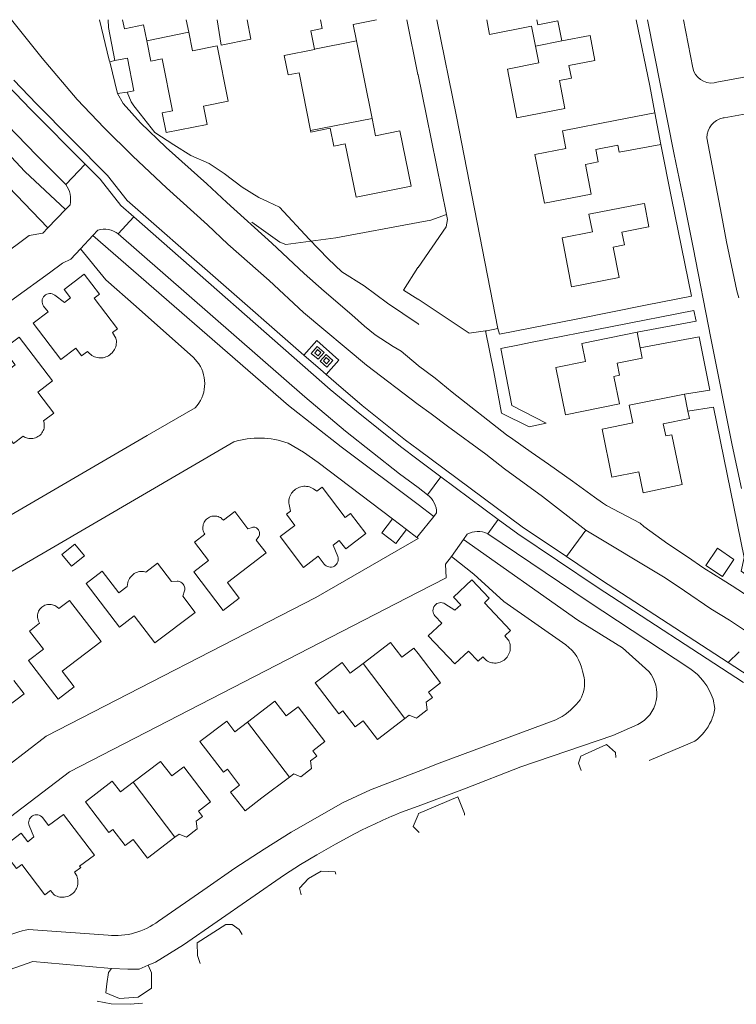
# Model space of a CAD drawing. Header units: metres. Extents: x 89500 to 94494, y 464000 to 469000.
# Tile 30 of 61: x 89929 to 90057, y 466325 to 466500. Entities that reach past the tile are written whole.
import ezdxf

# ---------------------------------------------------------------- set-up
doc = ezdxf.new("R2010")
doc.units = ezdxf.units.M
for name, color, linetype, lineweight in [('B01', 251, 'Continuous', 15), ('B02', 251, 'Continuous', 15), ('B03', 251, 'Continuous', 15), ('B04', 251, 'Continuous', 15), ('B07', 251, 'Continuous', 15), ('Q06', 251, 'Continuous', 15), ('Q19', 251, 'Continuous', 15), ('V00', 251, 'Continuous', 15), ('V01', 251, 'Continuous', 15), ('V02', 251, 'Continuous', 15), ('V06', 251, 'Continuous', 15), ('W00', 251, 'Continuous', 15), ('W01', 251, 'Continuous', 15)]:
    doc.layers.add(name, color=color, linetype=linetype, lineweight=lineweight)

msp = doc.modelspace()

# ---------------------------------------------------------------- linework, layer by layer
at = {"layer": 'B01'}
for points in [[(89951.694, 466496.225), (89951.131, 466499.064), (89947.7, 466498.384), (89947.38, 466500)], [(89958.721, 466500), (89959.163, 466497.767)], [(89981.552, 466494.75), (89980.899, 466498.004), (89982.932, 466498.412), (89982.613, 466500)], [(89992.629, 466500), (89988.441, 466499.159), (89989.027, 466496.24)], [(90020.923, 466495.307), (90020.226, 466498.863), (90012.744, 466497.375), (90012.222, 466500)], [(90021.168, 466500), (90021.353, 466499.069)], [(90025.59, 466496.221), (90024.881, 466499.788), (90021.353, 466499.069)], [(89959.815, 466494.478), (89964.232, 466495.353), (89966.186, 466485.49), (89961.803, 466484.621), (89962.453, 466481.34), (89955.13, 466479.889), (89954.433, 466483.405), (89956.299, 466483.775), (89954.462, 466493.045), (89952.405, 466492.637), (89951.694, 466496.225)], [(89959.163, 466497.767), (89959.815, 466494.478)], [(89989.027, 466496.24), (89991.802, 466482.407)], [(90025.59, 466496.221), (90030.624, 466497.206), (90031.499, 466492.734), (90026.879, 466491.83), (90027.317, 466489.593), (90025.18, 466489.175), (90026.153, 466484.204), (90017.605, 466482.531), (90015.909, 466491.193), (90021.514, 466492.29), (90020.923, 466495.307)], [(89980.871, 466480.28), (89978.81, 466490.551), (89976.87, 466490.162), (89976.179, 466493.606), (89981.565, 466494.687), (89981.552, 466494.75)], [(89991.802, 466482.407), (89992.419, 466479.331), (89996.779, 466480.206), (89998.752, 466470.371), (89988.952, 466468.404), (89987.052, 466477.876), (89985.001, 466477.464), (89984.359, 466480.663), (89980.932, 466479.975), (89980.871, 466480.28)], [(90026.332, 466477.066), (90025.716, 466480.207), (90035.402, 466482.107)], [(90035.402, 466482.107), (90042.176, 466483.436)], [(90042.176, 466483.436), (90043.235, 466477.761)], [(90035.577, 466477.679), (90031.659, 466476.911), (90032.097, 466474.68), (90029.793, 466474.228), (90030.828, 466468.957), (90022.493, 466467.322), (90020.794, 466475.98), (90026.332, 466477.066)], [(90043.235, 466477.761), (90035.817, 466476.387), (90035.577, 466477.679)], [(90040.728, 466463.066), (90036.283, 466462.192), (90036.737, 466459.885), (90034.75, 466459.494), (90035.817, 466454.068), (90027.353, 466452.404), (90025.634, 466461.145), (90031.054, 466462.21), (90030.437, 466465.352), (90039.913, 466467.215)], [(90040.326, 466467.296), (90039.913, 466467.215)], [(90040.326, 466467.296), (90041.117, 466463.143), (90040.728, 466463.066)], [(89945.582, 466444.297), (89946.466, 466444.97), (89942.349, 466450.387), (89943.299, 466451.114), (89940.568, 466454.69), (89936.988, 466451.96), (89938.137, 466450.452), (89937.03, 466449.613), (89935.3, 466450.955)], [(89933.33, 466448.996), (89934.114, 466447.956), (89931.493, 466445.955), (89936.407, 466439.511), (89939.033, 466441.509), (89940.089, 466440.12), (89941.142, 466440.921)], [(89945.582, 466444.297), (89946.192, 466443.319), (89946.246, 466443.064), (89946.276, 466442.805), (89946.282, 466442.545), (89946.264, 466442.285), (89946.223, 466442.027), (89946.157, 466441.775), (89946.069, 466441.529), (89945.959, 466441.293), (89945.828, 466441.068), (89945.676, 466440.856), (89945.506, 466440.659), (89945.318, 466440.478), (89945.114, 466440.315), (89944.896, 466440.172), (89944.666, 466440.049), (89944.426, 466439.948), (89944.178, 466439.87), (89943.923, 466439.814), (89943.664, 466439.783), (89943.403, 466439.775), (89943.143, 466439.791), (89942.886, 466439.831), (89942.633, 466439.895), (89942.387, 466439.981), (89942.15, 466440.09), (89941.924, 466440.22), (89941.711, 466440.37), (89941.513, 466440.54), (89941.142, 466440.921)], [(90039.556, 466441.561), (90039.928, 466439.729), (90035.459, 466438.822), (90035.895, 466436.676), (90034.891, 466436.472), (90035.882, 466431.593), (90026.245, 466429.637), (90024.535, 466438.067), (90029.824, 466439.14), (90029.171, 466442.36), (90038.989, 466444.353)], [(90038.989, 466444.353), (90039.556, 466441.561)], [(89934.925, 466435.698), (89928.984, 466443.491), (89926.121, 466441.312), (89928.239, 466438.527), (89921.313, 466433.266), (89923.89, 466429.873)], [(89933.322, 466428.577), (89935.142, 466429.959), (89932.3, 466433.698), (89934.925, 466435.698)], [(90047.423, 466433.334), (90037.615, 466431.331), (90038.251, 466428.216), (90032.765, 466427.095), (90034.518, 466418.515), (90039.308, 466419.493)], [(90048.047, 466430.277), (90047.423, 466433.334)], [(90045.211, 466426.097), (90044.102, 466425.87), (90043.662, 466428.025), (90048.313, 466428.975), (90048.047, 466430.277)], [(89933.322, 466428.577), (89933.408, 466428.226), (89933.441, 466427.989), (89933.45, 466427.75), (89933.436, 466427.512), (89933.397, 466427.276), (89933.335, 466427.045), (89933.251, 466426.821), (89933.144, 466426.607), (89933.016, 466426.405), (89932.869, 466426.216), (89932.704, 466426.044), (89932.522, 466425.888), (89932.325, 466425.752), (89932.116, 466425.636), (89931.897, 466425.541), (89931.669, 466425.47), (89931.434, 466425.421), (89931.197, 466425.396), (89930.957, 466425.395), (89930.719, 466425.418), (89930.485, 466425.464), (89930.256, 466425.534), (89930.036, 466425.626), (89929.687, 466425.816)], [(89925.644, 466427.564), (89927.965, 466424.508), (89929.687, 466425.816)], [(90045.211, 466426.097), (90047.049, 466417.212)], [(90040.069, 466415.766), (90039.308, 466419.493)], [(89977.266, 466412.47), (89977.024, 466413.679), (89976.997, 466413.938), (89976.994, 466414.198), (89977.014, 466414.458), (89977.059, 466414.714), (89977.127, 466414.965), (89977.218, 466415.209), (89977.33, 466415.443), (89977.464, 466415.666), (89977.618, 466415.876), (89977.791, 466416.071), (89977.981, 466416.249), (89978.186, 466416.409), (89978.405, 466416.549), (89978.636, 466416.668), (89978.877, 466416.766), (89979.127, 466416.841), (89979.382, 466416.892), (89979.64, 466416.92), (89979.9, 466416.924), (89980.16, 466416.904), (89980.416, 466416.861), (89980.667, 466416.793), (89980.912, 466416.703), (89981.146, 466416.591), (89981.37, 466416.458), (89981.981, 466416.046)], [(89985.694, 466404.441), (89984.862, 466406.444), (89985.971, 466407.285), (89987.113, 466405.773), (89990.698, 466408.483), (89987.986, 466412.066), (89987.028, 466411.341), (89982.918, 466416.757), (89981.981, 466416.046)], [(90047.049, 466417.212), (90040.069, 466415.766)], [(89965.343, 466410.862), (89967.358, 466412.396), (89969.674, 466409.353)], [(89977.266, 466412.47), (89976.549, 466411.926), (89978.057, 466409.94), (89975.43, 466407.947), (89979.602, 466402.456), (89982.233, 466404.445), (89983.291, 466403.057)], [(89962.055, 466408.359), (89962.025, 466408.399), (89961.912, 466408.591), (89961.821, 466408.795), (89961.751, 466409.007), (89961.705, 466409.226), (89961.683, 466409.448), (89961.684, 466409.671), (89961.71, 466409.893), (89961.759, 466410.11), (89961.831, 466410.322), (89961.925, 466410.524), (89962.041, 466410.715), (89962.176, 466410.892), (89962.33, 466411.054), (89962.5, 466411.199), (89962.685, 466411.324), (89962.882, 466411.429), (89963.089, 466411.512), (89963.304, 466411.573), (89963.524, 466411.61), (89963.747, 466411.623), (89963.97, 466411.612), (89964.19, 466411.577), (89964.406, 466411.519), (89964.614, 466411.438), (89964.812, 466411.336), (89964.998, 466411.212), (89965.022, 466411.194), (89965.343, 466410.862)], [(89969.674, 466409.353), (89970.433, 466409.598), (89970.593, 466409.625), (89970.755, 466409.627), (89970.916, 466409.606), (89971.072, 466409.562), (89971.22, 466409.494), (89971.356, 466409.406), (89971.478, 466409.299), (89971.583, 466409.175), (89971.668, 466409.037), (89971.733, 466408.888), (89971.774, 466408.731), (89971.792, 466408.569), (89971.786, 466408.407), (89971.756, 466408.247), (89971.703, 466408.094), (89971.628, 466407.95), (89971.201, 466407.348)], [(89968.167, 466396.987), (89965.303, 466394.809), (89960.059, 466401.686), (89962.682, 466403.685), (89960.198, 466406.946), (89962.055, 466408.359)], [(89971.201, 466407.348), (89972.959, 466405.038), (89966.045, 466399.771), (89968.167, 466396.987)], [(89951.547, 466401.641), (89953.618, 466403.218), (89956.104, 466399.961)], [(89949.478, 466393.818), (89946.854, 466391.818), (89940.91, 466399.607), (89943.759, 466401.794), (89946.697, 466397.946), (89948.209, 466399.097)], [(89948.209, 466399.097), (89948.338, 466399.79), (89948.407, 466400.028), (89948.498, 466400.257), (89948.611, 466400.477), (89948.745, 466400.685), (89948.899, 466400.879), (89949.07, 466401.057), (89949.258, 466401.217), (89949.461, 466401.359), (89949.676, 466401.48), (89949.903, 466401.58), (89950.137, 466401.657), (89950.379, 466401.712), (89950.624, 466401.742), (89950.871, 466401.749), (89951.118, 466401.732), (89951.361, 466401.691), (89951.547, 466401.641)], [(89956.104, 466399.961), (89957.08, 466400.028), (89957.262, 466400.016), (89957.441, 466399.981), (89957.614, 466399.922), (89957.778, 466399.842), (89957.93, 466399.74), (89958.067, 466399.62), (89958.187, 466399.483), (89958.288, 466399.331), (89958.368, 466399.167), (89958.426, 466398.994), (89958.461, 466398.815), (89958.472, 466398.633), (89958.459, 466398.451), (89958.423, 466398.272), (89958.103, 466397.34)], [(90015.479, 466390.297), (90016.49, 466391.256), (90011.836, 466396.175), (90012.678, 466397.011), (90009.577, 466400.275), (90006.306, 466397.177), (90007.596, 466395.794), (90006.56, 466394.847), (90004.797, 466395.986)], [(89936.047, 466395.143), (89937.955, 466396.599), (89943.564, 466389.251), (89936.651, 466383.972), (89938.773, 466381.194)], [(89958.103, 466397.34), (89960.296, 466394.467), (89953.144, 466389.011), (89949.478, 466393.818)], [(89932.603, 466392.514), (89932.41, 466392.903), (89932.331, 466393.116), (89932.275, 466393.335), (89932.243, 466393.56), (89932.235, 466393.786), (89932.25, 466394.012), (89932.29, 466394.236), (89932.353, 466394.453), (89932.438, 466394.663), (89932.545, 466394.863), (89932.673, 466395.05), (89932.819, 466395.223), (89932.984, 466395.379), (89933.163, 466395.517), (89933.357, 466395.636), (89933.562, 466395.733), (89933.775, 466395.808), (89933.996, 466395.86), (89934.221, 466395.888), (89934.447, 466395.893), (89934.673, 466395.873), (89934.896, 466395.83), (89935.112, 466395.764), (89935.321, 466395.675), (89935.519, 466395.564), (89935.704, 466395.433), (89936.047, 466395.143)], [(90003.009, 466393.84), (90004.219, 466392.569), (90001.824, 466390.294), (90006.57, 466385.289), (90008.969, 466387.564), (90010.685, 466385.749), (90011.528, 466386.549)], [(89938.773, 466381.194), (89935.91, 466379.011), (89930.663, 466385.882), (89933.285, 466387.883), (89930.8, 466391.139), (89932.603, 466392.514)], [(90015.479, 466390.297), (90016.011, 466389.654), (90016.138, 466389.43), (90016.242, 466389.195), (90016.325, 466388.951), (90016.384, 466388.701), (90016.42, 466388.446), (90016.432, 466388.189), (90016.419, 466387.933), (90016.383, 466387.678), (90016.324, 466387.428), (90016.241, 466387.184), (90016.136, 466386.949), (90016.01, 466386.725), (90015.863, 466386.514), (90015.698, 466386.318), (90015.514, 466386.137), (90015.315, 466385.975), (90015.101, 466385.831), (90014.875, 466385.709), (90014.639, 466385.608), (90014.394, 466385.529), (90014.143, 466385.474), (90013.888, 466385.442), (90013.631, 466385.434), (90013.374, 466385.45), (90013.12, 466385.49), (90012.871, 466385.553), (90012.628, 466385.639), (90012.395, 466385.748), (90012.173, 466385.878), (90011.528, 466386.549)], [(89997.102, 466386.47), (89995.101, 466389.095), (89990.201, 466385.361)], [(90000, 466387.124), (89999.25, 466388.107), (89997.102, 466386.47)], [(90000, 466375.852), (90001.648, 466377.102), (90001.433, 466378.456), (90002.56, 466379.316), (90001.835, 466380.269), (90003.98, 466381.905), (90000, 466387.124)], [(89990.201, 466385.361), (89987.924, 466383.626), (89986.468, 466385.535), (89981.703, 466381.895), (89985.903, 466376.407), (89986.619, 466376.951), (89988.793, 466374.085), (89990.223, 466375.177), (89992.775, 466371.841), (89997.67, 466375.58)], [(89928.048, 466382.358), (89929.846, 466379.982), (89922.906, 466374.727), (89925.016, 466371.94)], [(89981.048, 466366.658), (89980.845, 466368.012), (89981.974, 466368.873), (89981.248, 466369.826), (89983.397, 466371.46), (89978.675, 466377.667), (89976.518, 466376.026), (89974.521, 466378.653), (89969.624, 466374.932)], [(89997.67, 466375.58), (89998.441, 466376.169), (89999.701, 466375.625), (90000, 466375.852)], [(89969.624, 466374.932), (89967.361, 466373.212), (89965.924, 466375.107), (89961.144, 466371.472), (89965.328, 466365.984), (89966.045, 466366.517), (89968.221, 466363.667)], [(89956.159, 466365.329), (89954.158, 466367.926), (89949.271, 466364.208)], [(89956.719, 466354.409), (89957.49, 466354.997), (89958.743, 466354.443), (89960.683, 466355.922), (89960.481, 466357.277), (89961.609, 466358.137), (89960.903, 466359.079), (89963.032, 466360.723), (89958.315, 466366.929), (89956.159, 466365.329)], [(89977.085, 466365.143), (89977.856, 466365.731), (89979.108, 466365.178), (89981.048, 466366.658)], [(89972.195, 466361.413), (89977.085, 466365.143)], [(89949.271, 466364.208), (89947.007, 466362.486), (89945.556, 466364.378), (89940.776, 466360.749), (89944.95, 466355.253), (89945.667, 466355.798), (89947.849, 466352.932), (89949.281, 466354.022), (89951.828, 466350.681), (89956.719, 466354.409)], [(89972.195, 466361.413), (89969.197, 466359.118), (89966.63, 466362.47), (89968.221, 466363.667)], [(89938.839, 466348.178), (89939.924, 466349.003), (89939.734, 466349.253), (89942.36, 466351.251), (89936.843, 466358.488), (89934.218, 466356.512), (89933.158, 466357.879)], [(89930.766, 466356.496), (89931.604, 466354.467), (89930.487, 466353.626), (89929.337, 466355.143), (89925.757, 466352.421), (89928.481, 466348.841), (89929.437, 466349.568), (89933.554, 466344.158), (89934.568, 466344.929)], [(89938.839, 466348.178), (89939.213, 466347.548), (89939.304, 466347.309), (89939.372, 466347.062), (89939.417, 466346.81), (89939.438, 466346.555), (89939.435, 466346.299), (89939.408, 466346.045), (89939.357, 466345.794), (89939.283, 466345.549), (89939.186, 466345.312), (89939.068, 466345.085), (89938.929, 466344.87), (89938.77, 466344.669), (89938.594, 466344.484), (89938.4, 466344.316), (89938.192, 466344.167), (89937.971, 466344.038), (89937.739, 466343.931), (89937.498, 466343.845), (89937.249, 466343.783), (89936.997, 466343.744), (89936.741, 466343.729), (89936.485, 466343.738), (89936.231, 466343.771), (89935.982, 466343.827), (89935.739, 466343.907), (89935.504, 466344.009), (89935.28, 466344.133), (89935.163, 466344.209), (89934.568, 466344.929)]]:
    msp.add_lwpolyline(points, dxfattribs=at)
for points in [[(89935.3, 466450.955, 0.8681609), (89933.33, 466448.996)], [(89983.291, 466403.057, 0.869615), (89985.694, 466404.441)], [(90004.797, 466395.986, 0.866795), (90003.009, 466393.84)], [(89933.158, 466357.879, 0.8743508), (89930.766, 466356.496)]]:
    msp.add_lwpolyline(points, format="xyb", dxfattribs=at)
at = {"layer": 'B02'}
msp.add_lwpolyline([(90051.269, 466402.82), (90053.304, 466405.868), (90056.244, 466403.906), (90054.209, 466400.858), (90051.269, 466402.82)], dxfattribs=at)
at = {"layer": 'B03'}
for points in [[(89995.455, 466411.101), (89993.574, 466408.619)], [(89995.455, 466411.101), (89997.937, 466409.22)], [(89993.574, 466408.619), (89996.055, 466406.738)], [(89996.055, 466406.738), (89997.937, 466409.22)], [(89936.598, 466404.758), (89938.89, 466406.631)], [(89940.587, 466404.553), (89938.89, 466406.631)], [(89936.598, 466404.758), (89938.296, 466402.681)], [(89938.296, 466402.681), (89940.587, 466404.553)]]:
    msp.add_lwpolyline(points, dxfattribs=at)
at = {"layer": 'B04'}
for points in [[(89937.193, 466466.19), (89938.03, 466467.061)], [(89934.059, 466462.93), (89937.193, 466466.19)], [(89933.16, 466461.994), (89934.059, 466462.93)], [(89942.072, 466461.584), (89939.871, 466459.208)], [(89942.955, 466462.537), (89942.072, 466461.584)], [(89939.871, 466459.208), (89938.153, 466457.353)], [(90002.802, 466411.544), (90003.305, 466412.167)], [(90000, 466408.066), (90002.802, 466411.544)], [(89999.795, 466407.812), (90000, 466408.066)], [(90008.094, 466407.436), (90005.932, 466404.409)], [(90008.755, 466408.363), (90008.094, 466407.436)]]:
    msp.add_lwpolyline(points, dxfattribs=at)
at = {"layer": 'B07'}
for points in [[(89951.694, 466496.225), (89959.163, 466497.767)], [(89981.552, 466494.75), (89989.027, 466496.24)], [(90020.923, 466495.307), (90025.59, 466496.221)], [(89980.871, 466480.28), (89991.802, 466482.407)], [(89990.201, 466385.361), (89997.67, 466375.58)], [(89969.624, 466374.932), (89977.085, 466365.143)], [(89949.271, 466364.208), (89956.719, 466354.409)]]:
    msp.add_lwpolyline(points, dxfattribs=at)
at = {"layer": 'Q06'}
for points in [[(89934.059, 466462.93), (89917.261, 466480.379)], [(89960.951, 466438.738), (89960.029, 466439.835), (89949.834, 466448.921), (89944.403, 466453.662), (89939.871, 466459.208)], [(89877.535, 466373.283), (89879.664, 466374.628), (89878.066, 466376.894), (89912.559, 466403.08), (89951.778, 466425.962), (89960.319, 466430.867)], [(89879.616, 466370.176), (89882.614, 466369.84), (89893.003, 466377.462), (89910.354, 466390.453), (89917.133, 466395.63), (89919.573, 466397.11), (89933.948, 466405.434), (89967.179, 466424.84)], [(89976.861, 466424.588), (89979.602, 466422.969), (89982.196, 466421.15), (89995.455, 466411.101)], [(89997.937, 466409.22), (89999.795, 466407.812)], [(90005.932, 466404.409), (90009.907, 466401.256), (90015.288, 466396.417), (90026.306, 466388.662)], [(90029.293, 466383.993), (90029.555, 466382.882)], [(90028.865, 466378.903), (90028.591, 466378.532)], [(90024.506, 466375.311), (90003.755, 466367.611), (90000, 466366.15)], [(90000, 466366.15), (89991.541, 466362.86), (89986.655, 466360.633), (89977.431, 466355.305), (89972.623, 466352.296), (89967.383, 466348.916), (89962.449, 466345.455), (89953.79, 466339.485)], [(89944.816, 466336.965), (89930.65, 466337.999)]]:
    msp.add_lwpolyline(points, dxfattribs=at)
for points in [[(89960.319, 466430.867, 0.3463358), (89960.951, 466438.738)], [(89967.179, 466424.84, -0.1619478), (89976.861, 466424.588)], [(90026.306, 466388.662, -0.1917309), (90029.293, 466383.993)], [(90028.865, 466378.903, 0.1857503), (90029.555, 466382.882)], [(90028.591, 466378.532, -0.1122529), (90024.506, 466375.311)], [(89953.79, 466339.485, -0.1867432), (89944.816, 466336.965)], [(89930.65, 466337.999, 0.0946348), (89926.231, 466336.409)]]:
    msp.add_lwpolyline(points, format="xyb", dxfattribs=at)
at = {"layer": 'Q19'}
for points in [[(89944.84, 466500), (89944.861, 466498.627), (89945.986, 466492.732)], [(89945.986, 466492.732), (89945.089, 466492.519)], [(89945.986, 466492.732), (89948.283, 466493.139), (89949.41, 466487.346), (89948.187, 466487.12)], [(89948.187, 466487.12), (89946.463, 466486.838)], [(89948.187, 466487.12), (89948.913, 466485.38), (89949.375, 466484.686), (89950.547, 466483.254), (89953.148, 466479.94), (89956.484, 466477.69), (89959.564, 466475.835), (89962.787, 466474.384), (89965.465, 466472.623), (89968.653, 466470.17), (89971.633, 466468.314), (89973.295, 466467.589), (89975.311, 466466.618), (89980.6, 466460.945), (89984.004, 466457.394), (89986.44, 466455.13), (89990.381, 466452.588), (89994.579, 466449.55), (90000, 466445.828)], [(90000, 466463.881), (90002.26, 466464.304), (90005.042, 466465.288)], [(89970.425, 466463.973), (89975.369, 466460.383), (89976.441, 466459.991), (89985.35, 466461.137), (90000, 466463.881)], [(90000, 466445.828), (90000.14, 466445.732)], [(89980.989, 466440.585), (89982.042, 466441.803), (89983.26, 466440.75), (89982.207, 466439.532), (89980.989, 466440.585)], [(89982.201, 466440.136), (89981.598, 466440.644), (89982.106, 466441.247), (89982.709, 466440.739), (89982.201, 466440.136)], [(89982.541, 466439.191), (89983.62, 466440.382), (89984.811, 466439.303), (89983.732, 466438.112), (89982.541, 466439.191)], [(89983.716, 466438.725), (89983.141, 466439.246), (89983.662, 466439.821), (89984.237, 466439.3), (89983.716, 466438.725)]]:
    msp.add_lwpolyline(points, dxfattribs=at)
at = {"layer": 'V00'}
for points in [[(89928.042, 466489.207), (89932.069, 466485.043), (89944.672, 466472.281), (89948.184, 466467.779), (89979.686, 466440.267)], [(89940.698, 466474.289), (89931.056, 466483.985), (89926.9, 466488.332)], [(89924.975, 466483.115), (89932.119, 466475.788), (89937.254, 466470.662)], [(89937.254, 466470.662), (89940.698, 466474.289)], [(89949.371, 466464.869), (89947.054, 466466.902), (89943.391, 466471.58), (89940.698, 466474.289)], [(89949.371, 466464.869), (89946.624, 466461.839)], [(90000, 466421.643), (89996.863, 466423.976), (89989.029, 466430.298), (89984.374, 466434.164), (89949.371, 466464.869)], [(89933.16, 466461.994), (89930.755, 466461.595), (89920.099, 466453.682), (89854.691, 466403.972), (89843.857, 466418.246), (89841.028, 466416.096), (89851.581, 466402.339), (89849.03, 466400.512), (89854.167, 466393.429), (89859.943, 466385.392), (89862.48, 466384.304), (89870.896, 466371.187)], [(90000, 466416.682), (89996.676, 466419.154), (89987.055, 466426.744), (89979.867, 466432.857), (89946.624, 466461.839)], [(89863.855, 466401.487), (89928.115, 466450.384), (89934.393, 466454.917), (89936.707, 466456.648), (89938.153, 466457.353)], [(89979.686, 466440.267), (89982.618, 466437.707)], [(89982.618, 466437.707), (89983.627, 466436.827)], [(89983.627, 466436.827), (89985.432, 466435.252), (89990.075, 466431.294), (89997.742, 466425.139), (90000, 466423.46)], [(90052.607, 466431.008), (90058.082, 466404.219), (90057.554, 466401.827), (90066.308, 466395.442)], [(90000, 466423.46), (90018.538, 466409.678), (90026.425, 466404.422)], [(90004.066, 466418.618), (90000, 466421.643)], [(90004.066, 466418.618), (90001.697, 466415.42)], [(90014.273, 466411.025), (90004.066, 466418.618)], [(90001.697, 466415.42), (90000, 466416.682)], [(90012.43, 466408.421), (90014.273, 466411.025)], [(90057.957, 466381.987), (90031.925, 466398.958), (90017.76, 466408.431), (90014.273, 466411.025)], [(90012.43, 466408.421), (90012.334, 466408.486)], [(90000, 466407.6), (89981.772, 466397.119), (89933.775, 466372.398), (89923.564, 466364.599), (89901.147, 466347.588)], [(89999.795, 466407.812), (90000, 466407.656)], [(90000, 466407.656), (90000.042, 466407.624), (90000, 466407.6)], [(90048.413, 466384.486), (90030.279, 466396.369), (90012.43, 466408.421)], [(90005.932, 466404.409), (90004.903, 466403.017), (90005.012, 466400.621), (90000, 466398.04)], [(90026.425, 466404.422), (90032.686, 466400.225), (90055.237, 466385.507)], [(90000, 466398.04), (89937.959, 466366.094), (89923.638, 466355.206), (89895.358, 466333.784), (89893.545, 466336.199), (89875.109, 466363.62)], [(90055.237, 466385.507), (90058.977, 466383.114)], [(90052.852, 466377.328), (90052.532, 466379.015)]]:
    msp.add_lwpolyline(points, dxfattribs=at)
for points in [[(89938.03, 466467.061, 0.2217816), (89937.254, 466470.662)], [(89946.624, 466461.839, 0.2403528), (89942.955, 466462.537)], [(90003.305, 466412.167, 0.2378812), (90001.697, 466415.42)], [(90012.334, 466408.486, 0.2444906), (90008.755, 466408.363)], [(90052.532, 466379.015, 0.1591616), (90048.413, 466384.486)], [(90052.181, 466375.115, 0.0645731), (90052.852, 466377.328)], [(90049.286, 466371.552, 0.1303902), (90052.181, 466375.115)]]:
    msp.add_lwpolyline(points, format="xyb", dxfattribs=at)
at = {"layer": 'V01'}
for points in [[(90041.176, 466368.103), (90048.024, 466370.976), (90049.286, 466371.552)], [(89942.876, 466325.243), (89945.357, 466324.769), (89948.76, 466324.671), (89950.936, 466324.898)]]:
    msp.add_lwpolyline(points, dxfattribs=at)
at = {"layer": 'V02'}
for points in [[(89969.543, 466500), (89969.551, 466499.953), (89970.204, 466496.511), (89964.967, 466495.481), (89964.252, 466500)], [(90000, 466490.159), (89999.98, 466490.254), (89997.988, 466500)], [(90003.35, 466500), (90006.819, 466482.76), (90014.188, 466445.033)], [(90038.818, 466500), (90041.247, 466488.232), (90042.176, 466483.436)], [(90045.602, 466476.007), (90040.858, 466500)], [(90047.255, 466500), (90048.907, 466491.413)], [(90005.042, 466465.288), (90001.534, 466482.892), (90000, 466490.159)], [(90052.728, 466488.735), (90053.185, 466488.89), (90062.23, 466490.548)], [(90060.415, 466483.603), (90054.532, 466482.543), (90054.329, 466482.542)], [(90051.447, 466478.974), (90054.043, 466465.263), (90054.927, 466460.439), (90056.791, 466451.706), (90057.101, 466450.488)], [(90043.235, 466477.761), (90045.118, 466468.238)], [(90045.602, 466476.007), (90047.378, 466467.473), (90048.986, 466459.45), (90052.151, 466443.303), (90055.937, 466424.262), (90057.595, 466416.494)], [(90014.188, 466445.033), (90014.497, 466444.018), (90028.154, 466446.664), (90040.491, 466449.152), (90048.665, 466450.76), (90045.118, 466468.238)], [(90000, 466455.898), (90005.019, 466463.087), (90005.217, 466464.409), (90005.042, 466465.288)], [(90000, 466450.222), (89999.939, 466450.262), (89997.398, 466451.824), (89999.967, 466455.851), (90000, 466455.898)], [(90012.01, 466444.586), (90009.11, 466444.2), (90000, 466450.222)], [(90020.041, 466442.516), (90049.082, 466448.22), (90049.497, 466446.291), (90038.989, 466444.353)], [(90012.01, 466444.586), (90012.259, 466444.619), (90014.188, 466445.033)], [(90012.01, 466444.586), (90013.496, 466437.313), (90014.873, 466429.957), (90019.768, 466427.492), (90022.803, 466428.16), (90016.725, 466431.321), (90014.77, 466441.43)], [(89983.627, 466436.827), (89985.885, 466439.4), (89981.976, 466442.859), (89979.686, 466440.267)], [(90014.77, 466441.43), (90018.061, 466442.101)], [(90018.061, 466442.101), (90020.041, 466442.516)], [(90039.556, 466441.561), (90050.067, 466443.498), (90051.934, 466434.054), (90047.423, 466433.334)], [(90048.047, 466430.277), (90052.607, 466431.008)]]:
    msp.add_lwpolyline(points, dxfattribs=at)
for points in [[(90048.907, 466491.413, 0.3856973), (90052.728, 466488.735)], [(90054.329, 466482.542, 0.3537869), (90051.447, 466478.974)]]:
    msp.add_lwpolyline(points, format="xyb", dxfattribs=at)
at = {"layer": 'V06'}
for points in [[(90029.867, 466409.118), (90026.425, 466404.422)], [(90057.16, 466387.453), (90055.237, 466385.507)], [(90028.961, 466368.836), (90033.551, 466370.915)], [(90033.551, 466370.915), (90035.157, 466369.499), (90035.199, 466368.625)], [(90029.062, 466366.281), (90028.574, 466367.638), (90028.961, 466368.836)], [(90007.068, 466361.615), (90000.1, 466358.654)], [(90007.068, 466361.615), (90008.284, 466358.626)], [(90000, 466358.414), (89999.134, 466356.336)], [(90000.1, 466358.654), (90000, 466358.414)], [(90008.284, 466358.626), (90008.286, 466358.342)], [(90000, 466355.427), (89999.134, 466356.336)], [(90000.175, 466355.243), (90000, 466355.427)], [(89979.186, 466344.175), (89978.902, 466345.338), (89980.501, 466347.088)], [(89980.501, 466347.088), (89982.721, 466348.366)], [(89982.721, 466348.366), (89985.27, 466348.278), (89985.35, 466347.857)], [(89960.737, 466333.34), (89960.696, 466335.631), (89965.763, 466338.86), (89966.883, 466338.891)], [(89966.883, 466338.891), (89968.131, 466338.008), (89968.657, 466337.076)], [(89961.181, 466331.938), (89960.737, 466333.34)], [(89952.555, 466330.247), (89951.945, 466331.62)], [(89952.555, 466330.247), (89952.553, 466327.557), (89950.136, 466325.949), (89946.81, 466325.698), (89944.392, 466326.711), (89944.59, 466328.313)], [(89944.59, 466328.313), (89944.899, 466330.316), (89945.443, 466331.052)]]:
    msp.add_lwpolyline(points, dxfattribs=at)
at = {"layer": 'W00'}
for points in [[(89937.193, 466466.19), (89929.978, 466472.94), (89925.114, 466478.147), (89919.024, 466485.326), (89907.146, 466500)], [(90000, 466413.643), (89986.282, 466423.917), (89976.96, 466431.293), (89942.072, 466461.584)], [(90002.802, 466411.544), (90000, 466413.643)], [(90041.088, 466383.934), (90036.378, 466388.161), (90028.475, 466393.101), (90008.094, 466407.436)], [(90018.279, 466366.981), (90034.702, 466372.54), (90039.152, 466374.49)], [(90008.25, 466363.015), (90018.279, 466366.981)], [(90008.25, 466363.015), (90000, 466359.967)], [(90000, 466359.967), (89996.867, 466358.81)], [(89988.658, 466355.033), (89985.302, 466353.211), (89982.003, 466351.29), (89979.093, 466349.545), (89976.236, 466347.718), (89958.22, 466335.27), (89953.264, 466332.193), (89951.945, 466331.62)], [(89945.443, 466331.052), (89944.784, 466331.077), (89931.417, 466332.304), (89927.171, 466330.821)], [(89951.945, 466331.62), (89950.359, 466330.931), (89948.346, 466330.944), (89945.443, 466331.052)]]:
    msp.add_lwpolyline(points, dxfattribs=at)
for points in [[(90039.152, 466374.49, 0.4832779), (90041.088, 466383.934)], [(89996.867, 466358.81, 0.0174756), (89988.658, 466355.033)]]:
    msp.add_lwpolyline(points, format="xyb", dxfattribs=at)
at = {"layer": 'W01'}
for points in [[(89927.593, 466500), (89933.088, 466493.144), (89939.303, 466485.784), (89944.082, 466480.754), (89949.211, 466475.678), (89955.2, 466470.065), (89962.503, 466463.472), (89966.157, 466460.025), (89973.509, 466453.533), (89979.597, 466447.871), (89990.796, 466438.485), (90000, 466431.476)], [(89945.089, 466492.519), (89945, 466492.775), (89943.25, 466500)], [(89946.463, 466486.838), (89945.089, 466492.519)], [(89946.463, 466486.838), (89947.468, 466485.057), (89950.571, 466481.653), (89955.14, 466477.269), (89962.392, 466470.775), (89965.944, 466467.477), (89973.957, 466460.193), (89979.693, 466454.827), (89983.292, 466451.63), (89988.208, 466447.452), (89990.44, 466445.434), (89992.364, 466443.862), (89995.597, 466441.81), (89997.01, 466440.981), (90000, 466438.421)], [(90000, 466438.421), (90000.052, 466438.376), (90003.045, 466436.147), (90006.104, 466433.669), (90015.738, 466426.085), (90016.859, 466425.327), (90020.121, 466423.002), (90023.229, 466420.88), (90027.509, 466417.848), (90031.433, 466414.967), (90032.86, 466413.957), (90033.573, 466413.502), (90039.531, 466410.324), (90040.194, 466409.768), (90044.475, 466406.685), (90047.99, 466404.362), (90050.895, 466402.341), (90054.358, 466400.22), (90055.938, 466399.159), (90057.925, 466397.897), (90062.053, 466394.762), (90063.276, 466393.954), (90065.869, 466392.401)], [(90000, 466431.476), (90000.007, 466431.471)], [(90000.007, 466431.471), (90002.36, 466429.843), (90005.265, 466427.619), (90012.043, 466422.615), (90015.407, 466420.036), (90022.185, 466415.083), (90029.867, 466409.118)], [(90029.867, 466409.118), (90043.991, 466400.585), (90047.456, 466398.312), (90052.144, 466395.079), (90055.455, 466393.059), (90058.817, 466390.837), (90059.555, 466390.396)]]:
    msp.add_lwpolyline(points, dxfattribs=at)

doc.saveas('drawing.dxf')
